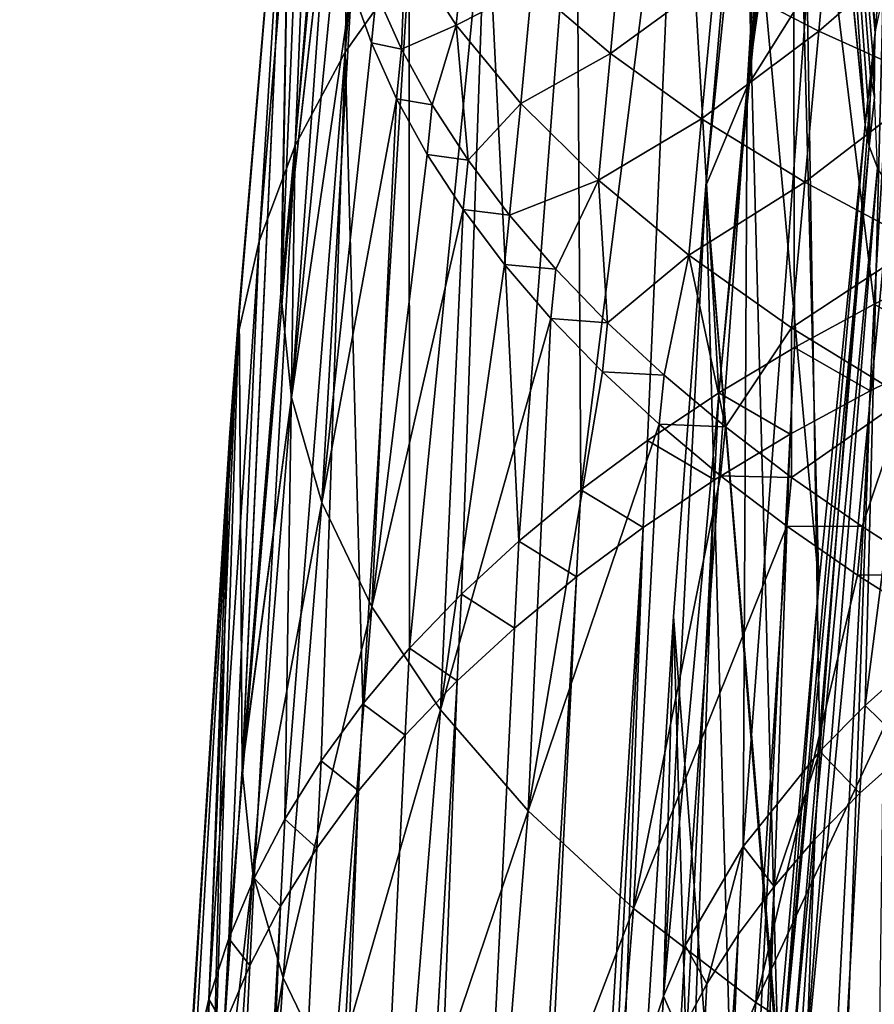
# Model space of a CAD drawing. Header units: metres. Extents: x -109 to 109, y -78 to 121.
# Tile 226 of 256: x -98 to -92, y 40 to 47. Entities that reach past the tile are written whole.
import ezdxf

# ---------------------------------------------------------------- set-up
doc = ezdxf.new("R2010")
doc.units = ezdxf.units.M
doc.layers.add('solid_508554_SW0001', color=7, linetype='CONTINUOUS')

msp = doc.modelspace()

# ---------------------------------------------------------------- linework, layer by layer
at = {"layer": 'solid_508554_SW0001'}
for points in [[(-91.829941, 46.062397, -34.979755), (-92.294121, 52.866817, -23.363527), (-92.401031, 51.874084, -22.790375)], [(-91.757721, 46.728401, -35.343834), (-91.971367, 50.307064, -29.619148), (-92.294121, 52.866817, -23.363527)], [(-91.774681, 46.571079, -35.260975), (-91.757721, 46.728401, -35.343834), (-92.294121, 52.866817, -23.363527)], [(-91.791656, 46.41518, -35.17572), (-91.774681, 46.571079, -35.260975), (-92.294121, 52.866817, -23.363527)], [(-91.810844, 46.238934, -35.077747), (-91.791656, 46.41518, -35.17572), (-92.294121, 52.866817, -23.363527)], [(-91.829941, 46.062397, -34.979755), (-91.810844, 46.238934, -35.077747), (-92.294121, 52.866817, -23.363527)], [(-91.878319, 52.039101, -20.179089), (-92.249573, 47.032692, -16.833893), (-92.683907, 46.339718, -17.993704)], [(-92.059959, 51.986614, -20.871986), (-91.878319, 52.039101, -20.179089), (-92.683907, 46.339718, -17.993704)], [(-95.592834, 46.586399, -16.235861), (-95.142868, 51.963127, -19.589308), (-95.504135, 51.297142, -20.710018)], [(-95.592834, 46.586399, -16.235861), (-95.131081, 47.239883, -15.139167), (-95.142868, 51.963127, -19.589308)], [(-92.189087, 51.942425, -21.455059), (-92.059959, 51.986614, -20.871986), (-92.683907, 46.339718, -17.993704)], [(-92.34758, 51.874001, -22.355152), (-92.189087, 51.942425, -21.455059), (-92.683907, 46.339718, -17.993704)], [(-92.34758, 51.874001, -22.355152), (-92.98439, 45.62133, -19.18038), (-92.713707, 48.730724, -20.975458)], [(-92.34758, 51.874001, -22.355152), (-92.683907, 46.339718, -17.993704), (-92.98439, 45.62133, -19.18038)], [(-91.829941, 46.062397, -34.979755), (-92.401031, 51.874084, -22.790375), (-92.402809, 51.857933, -22.780155)], [(-92.166298, 42.737301, -33.140636), (-92.404495, 51.841751, -22.771118), (-92.713707, 48.730724, -20.975458)], [(-91.829941, 46.062397, -34.979755), (-92.402809, 51.857933, -22.780155), (-92.404495, 51.841751, -22.771118)], [(-92.166298, 42.737301, -33.140636), (-91.829941, 46.062397, -34.979755), (-92.404495, 51.841751, -22.771118)], [(-95.955284, 45.911629, -17.356871), (-95.504135, 51.297142, -20.710018), (-95.765083, 50.612469, -21.847311)], [(-95.955284, 45.911629, -17.356871), (-95.592834, 46.586399, -16.235861), (-95.504135, 51.297142, -20.710018)], [(-96.055367, 44.874474, -29.729176), (-95.979942, 49.203209, -24.14464), (-95.797485, 51.064552, -25.296591)], [(-95.735359, 48.270683, -31.554472), (-96.055367, 44.874474, -29.729176), (-95.797485, 51.064552, -25.296591)], [(-96.216888, 45.219669, -18.495451), (-95.765083, 50.612469, -21.847311), (-95.924171, 49.913166, -22.994455)], [(-96.216888, 45.219669, -18.495451), (-95.955284, 45.911629, -17.356871), (-95.765083, 50.612469, -21.847311)], [(-91.699287, 47.002174, -35.512722), (-91.971367, 50.307064, -29.619148), (-91.757721, 46.728401, -35.343834)], [(-92.352631, 49.566719, -11.121025), (-91.764786, 44.764572, -6.900361), (-91.446701, 50.05965, -10.238137)], [(-91.446701, 50.05965, -10.238137), (-91.764786, 44.764572, -6.900361), (-91.157219, 45.062305, -6.382686)], [(-96.376083, 44.514618, -19.644859), (-95.924171, 49.913166, -22.994455), (-95.979942, 49.203209, -24.14464)], [(-96.376083, 44.514618, -19.644859), (-96.216888, 45.219669, -18.495451), (-95.924171, 49.913166, -22.994455)], [(-93.178436, 49.034901, -12.058441), (-92.890144, 44.121414, -8.006427), (-92.352631, 49.566719, -11.121025)], [(-92.352631, 49.566719, -11.121025), (-92.890144, 44.121414, -8.006427), (-92.342705, 44.450748, -7.441934)], [(-92.352631, 49.566719, -11.121025), (-92.342705, 44.450748, -7.441934), (-91.764786, 44.764572, -6.900361)], [(-96.376083, 44.514618, -19.644859), (-95.979942, 49.203209, -24.14464), (-96.361656, 44.734097, -21.376829)], [(-96.338043, 41.400009, -27.871719), (-96.361656, 44.734097, -21.376829), (-95.979942, 49.203209, -24.14464)], [(-96.335365, 41.435726, -27.890764), (-96.338043, 41.400009, -27.871719), (-95.979942, 49.203209, -24.14464)], [(-96.058014, 44.844292, -29.712994), (-96.335365, 41.435726, -27.890764), (-95.979942, 49.203209, -24.14464)], [(-96.055367, 44.874474, -29.729176), (-96.058014, 44.844292, -29.712994), (-95.979942, 49.203209, -24.14464)], [(-93.919716, 48.467571, -13.044516), (-93.889091, 43.419422, -9.198714), (-93.178436, 49.034901, -12.058441)], [(-93.178436, 49.034901, -12.058441), (-93.889091, 43.419422, -9.198714), (-93.40609, 43.777298, -8.592602)], [(-93.178436, 49.034901, -12.058441), (-93.40609, 43.777298, -8.592602), (-92.890144, 44.121414, -8.006427)], [(-92.462456, 39.367638, -31.288822), (-92.713707, 48.730724, -20.975458), (-92.98439, 45.62133, -19.18038)], [(-92.462456, 39.367638, -31.288822), (-92.166298, 42.737301, -33.140636), (-92.713707, 48.730724, -20.975458)], [(-94.572067, 47.868103, -14.073381), (-94.33773, 43.048897, -9.822903), (-93.919716, 48.467571, -13.044516)], [(-93.919716, 48.467571, -13.044516), (-94.33773, 43.048897, -9.822903), (-93.889091, 43.419422, -9.198714)], [(-90.994255, 48.315601, -14.639475), (-91.470482, 42.181824, -10.972468), (-91.83007, 41.859962, -11.512724)], [(-91.684372, 47.693367, -15.712318), (-90.994255, 48.315601, -14.639475), (-91.83007, 41.859962, -11.512724)], [(-95.712868, 47.869583, -32.2967), (-96.055367, 44.874474, -29.729176), (-95.735359, 48.270683, -31.554472)], [(-95.712868, 47.869583, -32.2967), (-96.058014, 44.844292, -29.712994), (-96.055367, 44.874474, -29.729176)], [(-95.712868, 47.869583, -32.2967), (-95.981522, 44.087833, -31.118942), (-96.058014, 44.844292, -29.712994)], [(-95.712868, 47.869583, -32.2967), (-95.649986, 47.465935, -33.037029), (-95.981522, 44.087833, -31.118942)], [(-95.131081, 47.239883, -15.139167), (-95.127083, 42.274052, -11.118503), (-94.572067, 47.868103, -14.073381)], [(-94.572067, 47.868103, -14.073381), (-95.127083, 42.274052, -11.118503), (-94.750702, 42.666824, -10.463303)], [(-94.572067, 47.868103, -14.073381), (-94.750702, 42.666824, -10.463303), (-94.33773, 43.048897, -9.822903)], [(-92.064774, 47.865841, -42.18206), (-92.166679, 46.738682, -41.877754), (-92.91906, 47.128494, -40.827667)], [(-92.064774, 47.865841, -42.18206), (-91.225243, 47.556908, -43.188972), (-92.166679, 46.738682, -41.877754)], [(-92.249573, 47.032692, -16.833893), (-91.684372, 47.693367, -15.712318), (-92.157684, 41.528442, -12.066406)], [(-91.684372, 47.693367, -15.712318), (-91.83007, 41.859962, -11.512724), (-92.157684, 41.528442, -12.066406)], [(-94.713692, 47.555943, -37.104988), (-94.78904, 46.783463, -36.78146), (-95.156357, 47.357616, -35.611824)], [(-94.713692, 47.555943, -37.104988), (-94.241753, 47.062569, -38.27124), (-94.78904, 46.783463, -36.78146)], [(-93.584396, 47.529499, -39.724503), (-93.67392, 46.577934, -39.39777), (-94.241753, 47.062569, -38.27124)], [(-93.584396, 47.529499, -39.724503), (-92.91906, 47.128494, -40.827667), (-93.67392, 46.577934, -39.39777)], [(-91.225243, 47.556908, -43.188972), (-91.33168, 46.362347, -42.868595), (-92.166679, 46.738682, -41.877754)], [(-95.649986, 47.465935, -33.037029), (-95.546898, 47.060833, -33.773464), (-95.981522, 44.087833, -31.118942)], [(-95.156357, 47.357616, -35.611824), (-95.185036, 46.609467, -35.418934), (-95.367485, 47.015057, -34.697056)], [(-95.156357, 47.357616, -35.611824), (-94.78904, 46.783463, -36.78146), (-95.185036, 46.609467, -35.418934)], [(-95.592834, 46.586399, -16.235861), (-95.466064, 41.871212, -11.787423), (-95.131081, 47.239883, -15.139167)], [(-95.131081, 47.239883, -15.139167), (-95.466064, 41.871212, -11.787423), (-95.127083, 42.274052, -11.118503)], [(-92.91906, 47.128494, -40.827667), (-93.014114, 46.104782, -40.478329), (-93.67392, 46.577934, -39.39777)], [(-92.91906, 47.128494, -40.827667), (-92.166679, 46.738682, -41.877754), (-93.014114, 46.104782, -40.478329)], [(-95.546898, 47.060833, -33.773464), (-95.761917, 43.328842, -32.5089), (-95.981522, 44.087833, -31.118942)], [(-95.546898, 47.060833, -33.773464), (-95.403893, 46.655373, -34.503998), (-95.761917, 43.328842, -32.5089)], [(-95.367485, 47.015057, -34.697056), (-95.403893, 46.655373, -34.503998), (-95.546898, 47.060833, -33.773464)], [(-94.241753, 47.062569, -38.27124), (-94.323364, 46.216545, -37.919014), (-94.78904, 46.783463, -36.78146)], [(-94.241753, 47.062569, -38.27124), (-93.67392, 46.577934, -39.39777), (-94.323364, 46.216545, -37.919014)], [(-92.249573, 47.032692, -16.833893), (-92.157684, 41.528442, -12.066406), (-92.712868, 40.840393, -13.207409)], [(-92.683907, 46.339718, -17.993704), (-92.249573, 47.032692, -16.833893), (-92.712868, 40.840393, -13.207409)], [(-95.367485, 47.015057, -34.697056), (-95.185036, 46.609467, -35.418934), (-95.403893, 46.655373, -34.503998)], [(-94.78904, 46.783463, -36.78146), (-94.963425, 46.20575, -36.130939), (-95.185036, 46.609467, -35.418934)], [(-94.78904, 46.783463, -36.78146), (-94.703148, 45.805023, -36.831093), (-94.963425, 46.20575, -36.130939)], [(-94.78904, 46.783463, -36.78146), (-94.323364, 46.216545, -37.919014), (-94.703148, 45.805023, -36.831093)], [(-92.166679, 46.738682, -41.877754), (-92.266754, 45.645821, -41.506859), (-93.014114, 46.104782, -40.478329)], [(-92.166679, 46.738682, -41.877754), (-91.33168, 46.362347, -42.868595), (-92.266754, 45.645821, -41.506859)], [(-91.763504, 46.259155, -35.450401), (-91.757721, 46.728401, -35.343834), (-91.774681, 46.571079, -35.260975)], [(-95.403893, 46.655373, -34.503998), (-95.221313, 46.250664, -35.226639), (-95.761917, 43.328842, -32.5089)], [(-95.185036, 46.609467, -35.418934), (-95.221313, 46.250664, -35.226639), (-95.403893, 46.655373, -34.503998)], [(-95.185036, 46.609467, -35.418934), (-94.963425, 46.20575, -36.130939), (-95.221313, 46.250664, -35.226639)], [(-95.592834, 46.586399, -16.235861), (-96.029129, 41.038094, -13.161834), (-95.766891, 41.45895, -12.468987)], [(-95.955284, 45.911629, -17.356871), (-96.029129, 41.038094, -13.161834), (-95.592834, 46.586399, -16.235861)], [(-95.592834, 46.586399, -16.235861), (-95.766891, 41.45895, -12.468987), (-95.466064, 41.871212, -11.787423)], [(-93.67392, 46.577934, -39.39777), (-93.761375, 45.660202, -39.017651), (-94.323364, 46.216545, -37.919014)], [(-93.67392, 46.577934, -39.39777), (-93.014114, 46.104782, -40.478329), (-93.761375, 45.660202, -39.017651)], [(-91.763504, 46.259155, -35.450401), (-91.774681, 46.571079, -35.260975), (-91.791656, 46.41518, -35.17572)], [(-91.801842, 45.907055, -35.254128), (-91.791656, 46.41518, -35.17572), (-91.810844, 46.238934, -35.077747)], [(-91.763504, 46.259155, -35.450401), (-91.791656, 46.41518, -35.17572), (-91.801842, 45.907055, -35.254128)], [(-92.683907, 46.339718, -17.993704), (-93.28978, 39.756855, -14.984889), (-92.98439, 45.62133, -19.18038)], [(-92.683907, 46.339718, -17.993704), (-93.131897, 40.12384, -14.385315), (-93.28978, 39.756855, -14.984889)], [(-92.683907, 46.339718, -17.993704), (-92.712868, 40.840393, -13.207409), (-93.131897, 40.12384, -14.385315)], [(-91.33168, 46.362347, -42.868595), (-91.436226, 45.203751, -42.477306), (-92.266754, 45.645821, -41.506859)], [(-95.221313, 46.250664, -35.226639), (-95.401726, 42.573521, -33.871223), (-95.761917, 43.328842, -32.5089)], [(-95.221313, 46.250664, -35.226639), (-94.999557, 45.847813, -35.939384), (-95.401726, 42.573521, -33.871223)], [(-94.963425, 46.20575, -36.130939), (-94.999557, 45.847813, -35.939384), (-95.221313, 46.250664, -35.226639)], [(-91.801842, 45.907055, -35.254128), (-91.810844, 46.238934, -35.077747), (-91.829941, 46.062397, -34.979755)], [(-91.763504, 46.259155, -35.450401), (-91.801842, 45.907055, -35.254128), (-91.740829, 45.751297, -35.522858)], [(-94.963425, 46.20575, -36.130939), (-94.703148, 45.805023, -36.831093), (-94.999557, 45.847813, -35.939384)], [(-94.323364, 46.216545, -37.919014), (-94.404701, 45.408333, -37.517529), (-94.703148, 45.805023, -36.831093)], [(-94.323364, 46.216545, -37.919014), (-93.761375, 45.660202, -39.017651), (-94.404701, 45.408333, -37.517529)], [(-93.014114, 46.104782, -40.478329), (-93.106972, 45.117596, -40.071266), (-93.761375, 45.660202, -39.017651)], [(-93.014114, 46.104782, -40.478329), (-92.266754, 45.645821, -41.506859), (-93.106972, 45.117596, -40.071266)], [(-92.440033, 39.167122, -31.526493), (-91.829941, 46.062397, -34.979755), (-92.166298, 42.737301, -33.140636)], [(-91.801842, 45.907055, -35.254128), (-91.829941, 46.062397, -34.979755), (-92.440033, 39.167122, -31.526493)], [(-95.955284, 45.911629, -17.356871), (-96.435791, 40.175205, -14.573854), (-96.252251, 40.609779, -13.864106)], [(-96.216888, 45.219669, -18.495451), (-96.435791, 40.175205, -14.573854), (-95.955284, 45.911629, -17.356871)], [(-95.955284, 45.911629, -17.356871), (-96.252251, 40.609779, -13.864106), (-96.029129, 41.038094, -13.161834)], [(-91.801842, 45.907055, -35.254128), (-92.440033, 39.167122, -31.526493), (-92.38253, 39.019142, -31.788052)], [(-91.740829, 45.751297, -35.522858), (-91.801842, 45.907055, -35.254128), (-92.38253, 39.019142, -31.788052)], [(-94.999557, 45.847813, -35.939384), (-94.73912, 45.447922, -36.640263), (-95.401726, 42.573521, -33.871223)], [(-94.703148, 45.805023, -36.831093), (-94.73912, 45.447922, -36.640263), (-94.999557, 45.847813, -35.939384)], [(-94.703148, 45.805023, -36.831093), (-94.404701, 45.408333, -37.517529), (-94.73912, 45.447922, -36.640263)], [(-91.740829, 45.751297, -35.522858), (-92.38253, 39.019142, -31.788052), (-92.294762, 38.87328, -32.042278)], [(-91.740829, 45.751297, -35.522858), (-92.294762, 38.87328, -32.042278), (-91.647583, 45.596867, -35.782944)], [(-93.761375, 45.660202, -39.017651), (-94.068512, 45.016457, -38.188873), (-94.404701, 45.408333, -37.517529)], [(-93.761375, 45.660202, -39.017651), (-93.695343, 44.630039, -38.844067), (-94.068512, 45.016457, -38.188873)], [(-93.761375, 45.660202, -39.017651), (-93.106972, 45.117596, -40.071266), (-93.695343, 44.630039, -38.844067)], [(-93.28978, 39.756855, -14.984889), (-93.217293, 42.504177, -17.380657), (-92.98439, 45.62133, -19.18038)], [(-92.716331, 35.966167, -29.427008), (-92.98439, 45.62133, -19.18038), (-93.217293, 42.504177, -17.380657)], [(-92.266754, 45.645821, -41.506859), (-92.36454, 44.59182, -41.073944), (-93.106972, 45.117596, -40.071266)], [(-92.466698, 39.315365, -31.260166), (-92.462456, 39.367638, -31.288822), (-92.98439, 45.62133, -19.18038)], [(-92.716331, 35.966167, -29.427008), (-92.466698, 39.315365, -31.260166), (-92.98439, 45.62133, -19.18038)], [(-92.266754, 45.645821, -41.506859), (-91.436226, 45.203751, -42.477306), (-92.36454, 44.59182, -41.073944)], [(-91.647583, 45.596867, -35.782944), (-92.294762, 38.87328, -32.042278), (-91.741356, 38.218174, -33.206005)], [(-94.73912, 45.447922, -36.640263), (-94.903473, 41.828049, -35.194714), (-95.401726, 42.573521, -33.871223)], [(-94.73912, 45.447922, -36.640263), (-94.440514, 45.052052, -37.3274), (-94.903473, 41.828049, -35.194714)], [(-94.404701, 45.408333, -37.517529), (-94.440514, 45.052052, -37.3274), (-94.73912, 45.447922, -36.640263)], [(-94.404701, 45.408333, -37.517529), (-94.068512, 45.016457, -38.188873), (-94.440514, 45.052052, -37.3274)], [(-96.216888, 45.219669, -18.495451), (-96.579315, 39.735573, -15.289114), (-96.435791, 40.175205, -14.573854)], [(-96.376083, 44.514618, -19.644859), (-96.579315, 39.735573, -15.289114), (-96.216888, 45.219669, -18.495451)], [(-91.436226, 45.203751, -42.477306), (-91.53846, 44.085979, -42.019764), (-92.36454, 44.59182, -41.073944)], [(-93.106972, 45.117596, -40.071266), (-93.285965, 44.249722, -39.482044), (-93.695343, 44.630039, -38.844067)], [(-93.106972, 45.117596, -40.071266), (-92.841309, 43.876331, -40.101418), (-93.285965, 44.249722, -39.482044)], [(-93.106972, 45.117596, -40.071266), (-92.36454, 44.59182, -41.073944), (-92.841309, 43.876331, -40.101418)], [(-94.440514, 45.052052, -37.3274), (-94.104156, 44.660969, -37.999428), (-94.903473, 41.828049, -35.194714)], [(-94.068512, 45.016457, -38.188873), (-94.104156, 44.660969, -37.999428), (-94.440514, 45.052052, -37.3274)], [(-91.157219, 45.062305, -6.382686), (-91.764786, 44.764572, -6.900361), (-91.187546, 44.434074, -5.985516)], [(-94.068512, 45.016457, -38.188873), (-93.695343, 44.630039, -38.844067), (-94.104156, 44.660969, -37.999428)], [(-95.981522, 44.087833, -31.118942), (-96.335365, 41.435726, -27.890764), (-96.058014, 44.844292, -29.712994)], [(-91.764786, 44.764572, -6.900361), (-92.342705, 44.450748, -7.441934), (-91.795341, 44.136234, -6.503388)], [(-91.764786, 44.764572, -6.900361), (-91.795341, 44.136234, -6.503388), (-91.187546, 44.434074, -5.985516)], [(-96.574341, 37.951008, -26.033073), (-96.431366, 43.800434, -20.798244), (-96.361656, 44.734097, -21.376829)], [(-96.338043, 41.400009, -27.871719), (-96.574341, 37.951008, -26.033073), (-96.361656, 44.734097, -21.376829)], [(-96.376083, 44.514618, -19.644859), (-96.361656, 44.734097, -21.376829), (-96.431366, 43.800434, -20.798244)], [(-92.3918, 9.738139, 16.468699), (-90.551201, 44.715385, -5.492291), (-91.187546, 44.434074, -5.985516)], [(-92.3918, 9.738139, 16.468699), (-91.756935, 9.998343, 16.92816), (-90.551201, 44.715385, -5.492291)], [(-94.104156, 44.660969, -37.999428), (-94.270004, 41.098553, -36.468288), (-94.903473, 41.828049, -35.194714)], [(-94.104156, 44.660969, -37.999428), (-93.730804, 44.275318, -38.655281), (-94.270004, 41.098553, -36.468288)], [(-93.695343, 44.630039, -38.844067), (-93.730804, 44.275318, -38.655281), (-94.104156, 44.660969, -37.999428)], [(-93.695343, 44.630039, -38.844067), (-93.285965, 44.249722, -39.482044), (-93.730804, 44.275318, -38.655281)], [(-92.36454, 44.59182, -41.073944), (-92.36264, 43.510979, -40.70034), (-92.841309, 43.876331, -40.101418)], [(-92.36454, 44.59182, -41.073944), (-91.53846, 44.085979, -42.019764), (-92.36264, 43.510979, -40.70034)], [(-96.376083, 44.514618, -19.644859), (-96.431366, 43.800434, -20.798244), (-96.745018, 38.845985, -16.728298)], [(-96.376083, 44.514618, -19.644859), (-96.745018, 38.845985, -16.728298), (-96.68248, 39.292095, -16.007917)], [(-96.376083, 44.514618, -19.644859), (-96.68248, 39.292095, -16.007917), (-96.579315, 39.735573, -15.289114)], [(-93.001137, 9.462794, 15.986068), (-91.187546, 44.434074, -5.985516), (-91.795341, 44.136234, -6.503388)], [(-93.001137, 9.462794, 15.986068), (-92.3918, 9.738139, 16.468699), (-91.187546, 44.434074, -5.985516)], [(-92.342705, 44.450748, -7.441934), (-92.890144, 44.121414, -8.006427), (-92.373482, 43.822289, -7.04516)], [(-92.342705, 44.450748, -7.441934), (-92.373482, 43.822289, -7.04516), (-91.795341, 44.136234, -6.503388)], [(-93.730804, 44.275318, -38.655281), (-93.321236, 43.895729, -39.293896), (-94.270004, 41.098553, -36.468288)], [(-93.285965, 44.249722, -39.482044), (-93.321236, 43.895729, -39.293896), (-93.730804, 44.275318, -38.655281)], [(-93.285965, 44.249722, -39.482044), (-92.841309, 43.876331, -40.101418), (-93.321236, 43.895729, -39.293896)], [(-93.584137, 9.172154, 15.481058), (-91.795341, 44.136234, -6.503388), (-92.373482, 43.822289, -7.04516)], [(-93.584137, 9.172154, 15.481058), (-93.001137, 9.462794, 15.986068), (-91.795341, 44.136234, -6.503388)], [(-92.890144, 44.121414, -8.006427), (-93.40609, 43.777298, -8.592602), (-92.921127, 43.492813, -7.609853)], [(-92.890144, 44.121414, -8.006427), (-92.921127, 43.492813, -7.609853), (-92.373482, 43.822289, -7.04516)], [(-95.981522, 44.087833, -31.118942), (-96.338043, 41.400009, -27.871719), (-96.335365, 41.435726, -27.890764)], [(-95.981522, 44.087833, -31.118942), (-96.261734, 40.645561, -29.282337), (-96.338043, 41.400009, -27.871719)], [(-95.981522, 44.087833, -31.118942), (-95.761917, 43.328842, -32.5089), (-96.261734, 40.645561, -29.282337)], [(-91.53846, 44.085979, -42.019764), (-91.851364, 43.154774, -41.276981), (-92.36264, 43.510979, -40.70034)], [(-91.53846, 44.085979, -42.019764), (-91.308907, 42.808762, -41.829639), (-91.851364, 43.154774, -41.276981)], [(-93.321236, 43.895729, -39.293896), (-93.506966, 40.390827, -37.681946), (-94.270004, 41.098553, -36.468288)], [(-93.321236, 43.895729, -39.293896), (-92.876373, 43.523045, -39.913887), (-93.506966, 40.390827, -37.681946)], [(-92.841309, 43.876331, -40.101418), (-92.876373, 43.523045, -39.913887), (-93.321236, 43.895729, -39.293896)], [(-94.140541, 8.866218, 14.953633), (-92.373482, 43.822289, -7.04516), (-92.921127, 43.492813, -7.609853)], [(-94.140541, 8.866218, 14.953633), (-93.584137, 9.172154, 15.481058), (-92.373482, 43.822289, -7.04516)], [(-92.841309, 43.876331, -40.101418), (-92.36264, 43.510979, -40.70034), (-92.876373, 43.523045, -39.913887)], [(-96.431366, 43.800434, -20.798244), (-96.766716, 34.502811, -24.195755), (-96.766716, 38.398457, -17.448301)], [(-96.574341, 37.951008, -26.033073), (-96.766716, 34.502811, -24.195755), (-96.431366, 43.800434, -20.798244)], [(-96.745018, 38.845985, -16.728298), (-96.431366, 43.800434, -20.798244), (-96.766716, 38.398457, -17.448301)], [(-93.40609, 43.777298, -8.592602), (-93.889091, 43.419422, -9.198714), (-93.437271, 43.148537, -8.196229)], [(-93.40609, 43.777298, -8.592602), (-93.437271, 43.148537, -8.196229), (-92.921127, 43.492813, -7.609853)], [(-94.670197, 8.545074, 14.403868), (-92.921127, 43.492813, -7.609853), (-93.437271, 43.148537, -8.196229)], [(-94.670197, 8.545074, 14.403868), (-94.140541, 8.866218, 14.953633), (-92.921127, 43.492813, -7.609853)], [(-92.876373, 43.523045, -39.913887), (-92.397499, 43.15836, -40.513397), (-93.506966, 40.390827, -37.681946)], [(-92.36264, 43.510979, -40.70034), (-92.397499, 43.15836, -40.513397), (-92.876373, 43.523045, -39.913887)], [(-92.36264, 43.510979, -40.70034), (-91.851364, 43.154774, -41.276981), (-92.397499, 43.15836, -40.513397)], [(-93.889091, 43.419422, -9.198714), (-94.33773, 43.048897, -9.822903), (-93.920448, 42.790489, -8.802542)], [(-93.889091, 43.419422, -9.198714), (-93.920448, 42.790489, -8.802542), (-93.437271, 43.148537, -8.196229)], [(-95.761917, 43.328842, -32.5089), (-96.041939, 39.889782, -30.677198), (-96.261734, 40.645561, -29.282337)], [(-95.761917, 43.328842, -32.5089), (-95.401726, 42.573521, -33.871223), (-96.041939, 39.889782, -30.677198)], [(-95.63884, 7.867091, 13.246327), (-93.437271, 43.148537, -8.196229), (-93.920448, 42.790489, -8.802542)], [(-95.63884, 7.867091, 13.246327), (-95.170769, 8.210825, 13.833579), (-93.437271, 43.148537, -8.196229)], [(-95.170769, 8.210825, 13.833579), (-94.670197, 8.545074, 14.403868), (-93.437271, 43.148537, -8.196229)], [(-92.397499, 43.15836, -40.513397), (-92.621468, 39.710464, -38.826237), (-93.506966, 40.390827, -37.681946)], [(-92.397499, 43.15836, -40.513397), (-91.886017, 42.802795, -41.090599), (-92.621468, 39.710464, -38.826237)], [(-91.851364, 43.154774, -41.276981), (-91.886017, 42.802795, -41.090599), (-92.397499, 43.15836, -40.513397)], [(-91.851364, 43.154774, -41.276981), (-91.308907, 42.808762, -41.829639), (-91.886017, 42.802795, -41.090599)], [(-94.33773, 43.048897, -9.822903), (-94.750702, 42.666824, -10.463303), (-94.369263, 42.419769, -9.42693)], [(-94.33773, 43.048897, -9.822903), (-94.369263, 42.419769, -9.42693), (-93.920448, 42.790489, -8.802542)], [(-96.071396, 7.517901, 12.646308), (-93.920448, 42.790489, -8.802542), (-94.369263, 42.419769, -9.42693)], [(-96.071396, 7.517901, 12.646308), (-95.63884, 7.867091, 13.246327), (-93.920448, 42.790489, -8.802542)], [(-91.886017, 42.802795, -41.090599), (-91.343346, 42.45739, -41.64378), (-92.621468, 39.710464, -38.826237)], [(-91.308907, 42.808762, -41.829639), (-91.343346, 42.45739, -41.64378), (-91.886017, 42.802795, -41.090599)], [(-92.440033, 39.167122, -31.526493), (-92.166298, 42.737301, -33.140636), (-92.462456, 39.367638, -31.288822)], [(-94.750702, 42.666824, -10.463303), (-95.127083, 42.274052, -11.118503), (-94.782394, 42.037491, -10.06753)], [(-94.750702, 42.666824, -10.463303), (-94.782394, 42.037491, -10.06753), (-94.369263, 42.419769, -9.42693)], [(-95.401726, 42.573521, -33.871223), (-95.68119, 39.138813, -32.045025), (-96.041939, 39.889782, -30.677198)], [(-95.401726, 42.573521, -33.871223), (-94.903473, 41.828049, -35.194714), (-95.68119, 39.138813, -32.045025)], [(-92.926392, 32.545979, -27.557726), (-93.217293, 42.504177, -17.380657), (-93.414291, 39.380501, -15.598565)], [(-93.28978, 39.756855, -14.984889), (-93.414291, 39.380501, -15.598565), (-93.217293, 42.504177, -17.380657)], [(-92.926392, 32.545979, -27.557726), (-92.716331, 35.966167, -29.427008), (-93.217293, 42.504177, -17.380657)], [(-96.071396, 7.517901, 12.646308), (-94.369263, 42.419769, -9.42693), (-94.782394, 42.037491, -10.06753)], [(-91.343346, 42.45739, -41.64378), (-91.620636, 39.063072, -39.891712), (-92.621468, 39.710464, -38.826237)], [(-95.127083, 42.274052, -11.118503), (-95.466064, 41.871212, -11.787423), (-95.158913, 41.644493, -10.722927)], [(-95.127083, 42.274052, -11.118503), (-95.158913, 41.644493, -10.722927), (-94.782394, 42.037491, -10.06753)], [(-91.83007, 41.859962, -11.512724), (-91.470482, 42.181824, -10.972468), (-91.508492, 41.547028, -10.585562)], [(-96.829697, 6.806449, 11.416062), (-94.782394, 42.037491, -10.06753), (-95.158913, 41.644493, -10.722927)], [(-96.829697, 6.806449, 11.416062), (-96.071396, 7.517901, 12.646308), (-94.782394, 42.037491, -10.06753)], [(-95.466064, 41.871212, -11.787423), (-95.766891, 41.45895, -12.468987), (-95.498024, 41.241421, -11.392044)], [(-94.903473, 41.828049, -35.194714), (-95.182007, 38.3988, -33.374561), (-95.68119, 39.138813, -32.045025)], [(-95.466064, 41.871212, -11.787423), (-95.498024, 41.241421, -11.392044), (-95.158913, 41.644493, -10.722927)], [(-94.903473, 41.828049, -35.194714), (-94.270004, 41.098553, -36.468288), (-95.182007, 38.3988, -33.374561)], [(-91.118408, 41.858631, -10.059891), (-91.760742, 24.010084, 1.623315), (-92.162247, 23.700809, 1.124649)], [(-91.508492, 41.547028, -10.585562), (-91.118408, 41.858631, -10.059891), (-92.162247, 23.700809, 1.124649)], [(-92.157684, 41.528442, -12.066406), (-91.83007, 41.859962, -11.512724), (-91.867989, 41.224518, -11.126737)], [(-91.83007, 41.859962, -11.512724), (-91.508492, 41.547028, -10.585562), (-91.867989, 41.224518, -11.126737)], [(-96.829697, 6.806449, 11.416062), (-95.158913, 41.644493, -10.722927), (-95.498024, 41.241421, -11.392044)], [(-91.508492, 41.547028, -10.585562), (-92.162247, 23.700809, 1.124649), (-92.876785, 23.054319, 0.083341)], [(-91.867989, 41.224518, -11.126737), (-91.508492, 41.547028, -10.585562), (-92.876785, 23.054319, 0.083341)], [(-92.712868, 40.840393, -13.207409), (-92.157684, 41.528442, -12.066406), (-92.489868, 40.551285, -12.247994)], [(-92.157684, 41.528442, -12.066406), (-92.19548, 40.892262, -11.681451), (-92.489868, 40.551285, -12.247994)], [(-92.157684, 41.528442, -12.066406), (-91.867989, 41.224518, -11.126737), (-92.19548, 40.892262, -11.681451)], [(-96.261734, 40.645561, -29.282337), (-96.574341, 37.951008, -26.033073), (-96.338043, 41.400009, -27.871719)], [(-95.766891, 41.45895, -12.468987), (-96.029129, 41.038094, -13.161834), (-95.798973, 40.828903, -12.073801)], [(-95.766891, 41.45895, -12.468987), (-95.798973, 40.828903, -12.073801), (-95.498024, 41.241421, -11.392044)], [(-97.454987, 6.063933, 10.142402), (-95.498024, 41.241421, -11.392044), (-95.798973, 40.828903, -12.073801)], [(-97.454987, 6.063933, 10.142402), (-96.829697, 6.806449, 11.416062), (-95.498024, 41.241421, -11.392044)], [(-92.19548, 40.892262, -11.681451), (-91.867989, 41.224518, -11.126737), (-92.876785, 23.054319, 0.083341)], [(-96.029129, 41.038094, -13.161834), (-96.252251, 40.609779, -13.864106), (-96.06131, 40.407784, -12.766839)], [(-96.029129, 41.038094, -13.161834), (-96.06131, 40.407784, -12.766839), (-95.798973, 40.828903, -12.073801)], [(-94.270004, 41.098553, -36.468288), (-94.547241, 37.675846, -34.654686), (-95.182007, 38.3988, -33.374561)], [(-94.270004, 41.098553, -36.468288), (-93.506966, 40.390827, -37.681946), (-94.547241, 37.675846, -34.654686)], [(-97.454987, 6.063933, 10.142402), (-95.798973, 40.828903, -12.073801), (-96.06131, 40.407784, -12.766839)], [(-92.19548, 40.892262, -11.681451), (-92.876785, 23.054319, 0.083341), (-93.468491, 22.376163, -1.007598)], [(-92.489868, 40.551285, -12.247994), (-92.19548, 40.892262, -11.681451), (-93.468491, 22.376163, -1.007598)], [(-93.131897, 40.12384, -14.385315), (-92.712868, 40.840393, -13.207409), (-92.977089, 39.845608, -13.412486)], [(-92.712868, 40.840393, -13.207409), (-92.750496, 40.202194, -12.825338), (-92.977089, 39.845608, -13.412486)], [(-92.712868, 40.840393, -13.207409), (-92.489868, 40.551285, -12.247994), (-92.750496, 40.202194, -12.825338)], [(-96.261734, 40.645561, -29.282337), (-96.498421, 37.196766, -27.447203), (-96.574341, 37.951008, -26.033073)], [(-96.261734, 40.645561, -29.282337), (-96.041939, 39.889782, -30.677198), (-96.498421, 37.196766, -27.447203)], [(-96.252251, 40.609779, -13.864106), (-96.435791, 40.175205, -14.573854), (-96.284523, 39.979191, -13.4693)], [(-96.252251, 40.609779, -13.864106), (-96.284523, 39.979191, -13.4693), (-96.06131, 40.407784, -12.766839)], [(-92.750496, 40.202194, -12.825338), (-92.489868, 40.551285, -12.247994), (-93.468491, 22.376163, -1.007598)], [(-97.949013, 5.282758, 8.825355), (-96.06131, 40.407784, -12.766839), (-96.284523, 39.979191, -13.4693)], [(-97.949013, 5.282758, 8.825355), (-97.454987, 6.063933, 10.142402), (-96.06131, 40.407784, -12.766839)], [(-93.506966, 40.390827, -37.681946), (-93.782555, 36.975685, -35.875328), (-94.547241, 37.675846, -34.654686)], [(-93.506966, 40.390827, -37.681946), (-92.621468, 39.710464, -38.826237), (-93.782555, 36.975685, -35.875328)], [(-92.750496, 40.202194, -12.825338), (-93.468491, 22.376163, -1.007598), (-93.934052, 21.669819, -2.142516)], [(-92.977089, 39.845608, -13.412486), (-92.750496, 40.202194, -12.825338), (-93.934052, 21.669819, -2.142516)], [(-96.435791, 40.175205, -14.573854), (-96.579315, 39.735573, -15.289114), (-96.468132, 39.544323, -14.179233)], [(-96.435791, 40.175205, -14.573854), (-96.468132, 39.544323, -14.179233), (-96.284523, 39.979191, -13.4693)], [(-93.28978, 39.756855, -14.984889), (-93.131897, 40.12384, -14.385315), (-93.169441, 39.482155, -14.008403)], [(-93.131897, 40.12384, -14.385315), (-92.977089, 39.845608, -13.412486), (-93.169441, 39.482155, -14.008403)], [(-97.949013, 5.282758, 8.825355), (-96.284523, 39.979191, -13.4693), (-96.468132, 39.544323, -14.179233)], [(-96.041939, 39.889782, -30.677198), (-96.278664, 36.442791, -28.845905), (-96.498421, 37.196766, -27.447203)], [(-96.041939, 39.889782, -30.677198), (-95.68119, 39.138813, -32.045025), (-96.278664, 36.442791, -28.845905)], [(-93.169441, 39.482155, -14.008403), (-92.977089, 39.845608, -13.412486), (-93.934052, 21.669819, -2.142516)], [(-93.28978, 39.756855, -14.984889), (-93.327209, 39.112461, -14.612074), (-93.414291, 39.380501, -15.598565)], [(-93.28978, 39.756855, -14.984889), (-93.169441, 39.482155, -14.008403), (-93.327209, 39.112461, -14.612074)], [(-96.579315, 39.735573, -15.289114), (-96.68248, 39.292095, -16.007917), (-96.611717, 39.104385, -14.894672)], [(-96.579315, 39.735573, -15.289114), (-96.611717, 39.104385, -14.894672), (-96.468132, 39.544323, -14.179233)], [(-92.621468, 39.710464, -38.826237), (-92.895081, 36.303852, -37.026978), (-93.782555, 36.975685, -35.875328)], [(-92.621468, 39.710464, -38.826237), (-91.620636, 39.063072, -39.891712), (-92.895081, 36.303852, -37.026978)]]:
    msp.add_3dface(points, dxfattribs=at)

doc.saveas('drawing.dxf')
